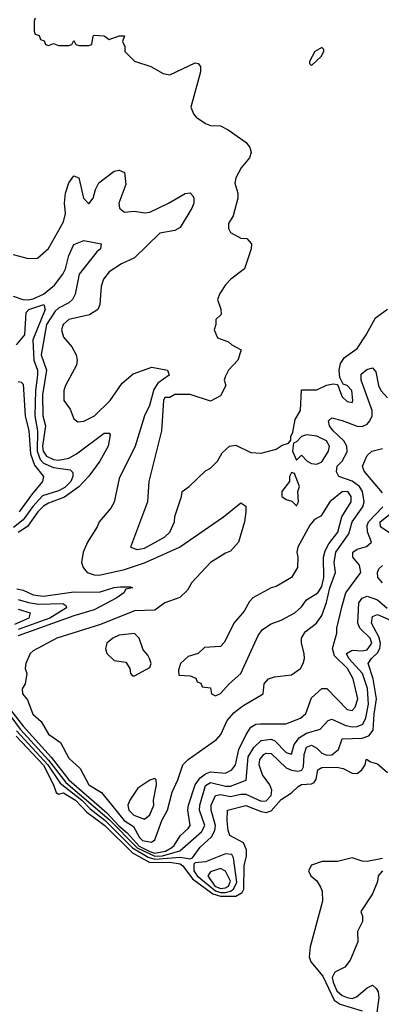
# Model space of a CAD drawing. Header units: inches. Extents: x 2601469 to 2753575, y 449403 to 582909.
# Tile 37 of 256: x 2647276 to 2648705, y 454983 to 458876. Entities that reach past the tile are written whole.
import ezdxf

# ---------------------------------------------------------------- set-up
doc = ezdxf.new("R2010")
doc.units = ezdxf.units.IN
doc.header["$MEASUREMENT"] = 0
doc.layers.add('C6445', color=7, linetype='Continuous')

msp = doc.modelspace()

# ---------------------------------------------------------------- linework, layer by layer
at = {"layer": 'C6445', "color": 4}
for points, elevation in [([(2647338, 458882), (2647334, 458870), (2647334, 458830), (2647338, 458818), (2647352.7, 458812.7), (2647358, 458798), (2647372.7, 458792.7), (2647378, 458778), (2647390, 458774), (2647410, 458782), (2647430, 458774), (2647470, 458774), (2647482, 458778), (2647490, 458794), (2647498, 458778), (2647510, 458774), (2647550, 458774), (2647562, 458778), (2647566, 458810), (2647570, 458814), (2647610, 458812), (2647630, 458798), (2647670, 458811.3), (2647690, 458812), (2647682, 458790), (2647691.3, 458770), (2647692, 458750), (2647730, 458712), (2647794, 458690), (2647842.8, 458662.8), (2647870, 458658), (2647970, 458704.7), (2647982, 458702), (2647991.1, 458691.1), (2647991, 458670), (2647952, 458530), (2647963.6, 458503.6), (2647974, 458490), (2648010, 458464.7), (2648030, 458458), (2648070, 458456), (2648099.8, 458439.8), (2648171.3, 458390), (2648186, 458370), (2648191.3, 458350), (2648184.7, 458330), (2648151.3, 458290), (2648131, 458250), (2648126, 458230), (2648138, 458190), (2648138, 458170), (2648119.6, 458100.4), (2648102, 458070), (2648102, 458050), (2648110, 458034), (2648150, 458012), (2648174, 458010), (2648192, 457990), (2648191.3, 457970), (2648164.7, 457890), (2648111.3, 457850), (2648090, 457828), (2648067.1, 457792.9), (2648058, 457770), (2648071.1, 457731.1), (2648072, 457710), (2648052, 457690), (2648052, 457670), (2648044.7, 457650), (2648058, 457618), (2648102, 457602), (2648114, 457590), (2648152, 457570), (2648138, 457530), (2648102, 457490), (2648090, 457466), (2648084.7, 457450), (2648091.1, 457428.9), (2648070, 457388), (2648030, 457368), (2647950, 457394), (2647890, 457393.2), (2647870, 457382), (2647850, 457382), (2647844, 457370), (2647836.3, 457250), (2647786, 457050), (2647781, 456970), (2647714, 456790), (2647741, 456781), (2647770, 456786.8), (2647848.7, 456830), (2647869, 456850), (2647888.7, 456890), (2647889.1, 456910.9), (2647915.3, 456990), (2647918, 457010), (2647946, 457030), (2648010, 457092), (2648030, 457102), (2648058, 457130), (2648076.4, 457163.6), (2648106, 457190), (2648130, 457194), (2648190, 457164.7), (2648230, 457162), (2648290, 457178), (2648314, 457194), (2648338, 457202), (2648347.3, 457212.7), (2648347.3, 457227.3), (2648355.3, 457244.7), (2648365.2, 457294.8), (2648386, 457330), (2648390, 457412), (2648450, 457412), (2648489.2, 457430.8), (2648515.3, 457435.3), (2648532.7, 457432.7), (2648550, 457384.7), (2648570, 457366), (2648590, 457362), (2648593.2, 457370), (2648588.7, 457410), (2648570, 457428.7), (2648554.6, 457434.6), (2648541.2, 457461.2), (2648539.3, 457490), (2648544.1, 457515.9), (2648560.1, 457539.9), (2648610, 457576), (2648646, 457630), (2648682.7, 457697.3), (2648729.3, 457730.7)], 28), ([(2647250, 457947.3), (2647310, 457932), (2647347.3, 457932.7), (2647390, 457971.3), (2647450, 458076), (2647456.9, 458110), (2647453.7, 458150), (2647457.4, 458190), (2647470, 458231), (2647490, 458258.8), (2647510.3, 458250.3), (2647528.7, 458170), (2647550, 458148.2), (2647566, 458170), (2647575.6, 458204.4), (2647589.6, 458230.4), (2647650, 458277.3), (2647670, 458281), (2647690, 458272), (2647696.3, 458223.7), (2647668.4, 458150), (2647671, 458130), (2647690, 458114.8), (2647730, 458118.4), (2647770, 458112.2), (2647790, 458115.3), (2647864.5, 458150), (2647930, 458188.2), (2647950, 458190.7), (2647959.9, 458179.9), (2647964.9, 458170), (2647964.9, 458150), (2647957, 458130), (2647910, 458054.5), (2647890, 458042.4), (2647830, 458031.3), (2647730, 457934.3), (2647678.8, 457910), (2647630, 457879.3), (2647607.7, 457850), (2647598.8, 457821.2), (2647593.4, 457750), (2647584.9, 457730), (2647551.7, 457708.3), (2647470, 457689.7), (2647448, 457670), (2647441.5, 457650), (2647450, 457620.7), (2647482, 457582), (2647498.8, 457550), (2647504, 457530), (2647500.7, 457510), (2647457.3, 457430), (2647451, 457410), (2647451, 457390), (2647451.3, 457370), (2647475.5, 457335.5), (2647490, 457298), (2647505.8, 457285.8), (2647530, 457288.4), (2647572, 457310), (2647634, 457370), (2647681.4, 457438.6), (2647724.9, 457475.1), (2647798, 457502), (2647861, 457490), (2647867.3, 457470), (2647822, 457438), (2647805.8, 457414.2), (2647789.4, 457350.6), (2647769.1, 457310), (2647732.7, 457190), (2647670, 457062), (2647650, 456968.7), (2647636.1, 456943.9), (2647590.8, 456890), (2647582.8, 456870), (2647544, 456810), (2647527.3, 456770), (2647520.7, 456730), (2647526.8, 456710), (2647542.8, 456690), (2647570, 456680.3), (2647590, 456679.6), (2647690, 456701.5), (2647770, 456727.8), (2647907.3, 456790), (2648082, 456910), (2648150, 456966), (2648170, 456952), (2648170.4, 456930), (2648165.3, 456890), (2648141.6, 456810), (2648110, 456774.5), (2648090, 456767), (2648030.7, 456730), (2647956.3, 456650), (2647939.9, 456620.1), (2647908.5, 456591.5), (2647850, 456569.5), (2647810, 456540.9), (2647730, 456538.3), (2647596, 456484), (2647423, 456430), (2647330, 456380.9), (2647317.3, 456370), (2647301, 456330), (2647298, 456310), (2647304.7, 456290), (2647298, 456250), (2647286, 456230), (2647286.8, 456210), (2647306.6, 456186.6), (2647328.4, 456130), (2647360.7, 456100.7), (2647390, 456050.7), (2647437.7, 456017.8), (2647470, 455956), (2647514.9, 455914.9), (2647550, 455850.4), (2647600.2, 455820.2), (2647688.8, 455710), (2647725.6, 455685.6), (2647750, 455642.7), (2647762.2, 455630), (2647796.6, 455623.3), (2647810, 455633), (2647837.8, 455710), (2647860.4, 455750), (2647878.3, 455821.7), (2647901, 455870), (2647920.7, 455930), (2647942, 455950), (2648053.6, 456030), (2648071.2, 456050), (2648095.6, 456104.4), (2648123.3, 456136.7), (2648157.6, 456162.4), (2648239, 456210), (2648242.7, 456250), (2648259, 456270), (2648282.7, 456277.3), (2648350, 456284.9), (2648386, 456310), (2648397, 456330), (2648402, 456350), (2648400.7, 456370), (2648389.6, 456410), (2648389.6, 456430), (2648404.8, 456455.2), (2648449.6, 456490), (2648470, 456520.5), (2648489, 456571), (2648501.6, 456630), (2648523.9, 456690), (2648518.9, 456730), (2648525.5, 456770), (2648576.5, 456843.5), (2648590.6, 456890), (2648631.8, 456950), (2648637.4, 456970), (2648631.3, 457010), (2648619.3, 457030), (2648590, 457051.4), (2648538, 457070), (2648527.7, 457087.7), (2648531.5, 457110), (2648550, 457130.4), (2648570, 457167.7), (2648568.7, 457190), (2648556.8, 457210), (2648515.1, 457250), (2648500.5, 457270), (2648497, 457290), (2648510, 457301.6), (2648550, 457291.3), (2648610, 457268.1), (2648630, 457266.7), (2648650, 457277), (2648660.4, 457290), (2648668.6, 457310), (2648668.6, 457330), (2648625.3, 457450), (2648625.6, 457474.4), (2648647.7, 457492.3), (2648670, 457499.3), (2648683.7, 457483.7), (2648694, 457430), (2648703.2, 457410), (2648730, 457380.3)], 24), ([(2647250, 457783), (2647289.1, 457769.1), (2647310, 457767.7), (2647330, 457771.6), (2647370, 457790.9), (2647414.3, 457825.7), (2647446.6, 457870), (2647456.9, 457890), (2647470, 457943), (2647490, 457986.7), (2647530, 458003), (2647598, 457990), (2647595.5, 457970), (2647581.6, 457958.4), (2647511.3, 457870), (2647495.6, 457790), (2647484.7, 457770), (2647470, 457756.1), (2647430, 457735.7), (2647416.3, 457723.7), (2647382.8, 457670), (2647361, 457550), (2647382.3, 457490), (2647366.9, 457393.1), (2647367.7, 457310), (2647378.8, 457270), (2647366.6, 457190), (2647369.6, 457169.6), (2647382.8, 457150), (2647410, 457137.1), (2647430, 457134.2), (2647470, 457142), (2647501, 457159), (2647610, 457240.3), (2647630, 457240.7), (2647633.7, 457233.7), (2647625.8, 457190), (2647593.2, 457130), (2647550, 457071.2), (2647510, 457028.5), (2647452.8, 456987.2), (2647390, 456964.4), (2647370, 456952.8), (2647347.5, 456930), (2647307.7, 456872.3), (2647270, 456847.9)], 16), ([(2647263.1, 457590), (2647297, 457630), (2647302.2, 457717.8), (2647312.7, 457730), (2647372, 457750), (2647377, 457730), (2647328, 457610), (2647331.8, 457530), (2647346.2, 457490), (2647347.3, 457470), (2647338.6, 457410), (2647335.5, 457310), (2647346.2, 457250), (2647345.3, 457170), (2647357.4, 457137.4), (2647370, 457122.6), (2647410, 457104.7), (2647475.8, 457095.8), (2647485.8, 457085.8), (2647485.7, 457070), (2647479, 457050), (2647454.2, 457025.8), (2647430, 457012.9), (2647366.9, 456993.1), (2647328.6, 456951.4), (2647290, 456898.2), (2647251.6, 456868.4)], 12), ([(2647270, 457444.7), (2647282, 457442), (2647290, 457434), (2647297.7, 457310), (2647312, 457250), (2647319.1, 457159.1), (2647334.9, 457114.9), (2647370.6, 457070), (2647366.4, 457050), (2647322.3, 456997.7), (2647274.7, 456930)], 8), ([(2648710, 457005.1), (2648638, 457090), (2648631, 457110), (2648650, 457152.4), (2648667.6, 457170), (2648710, 457180.3)], 16), ([(2647199.1, 456199.1), (2647290, 456082.7), (2647400.1, 455960.1), (2647470.1, 455870), (2647620, 455740), (2647668.2, 455688.2), (2647701.2, 455661.2), (2647748.4, 455608.4), (2647790, 455586.2), (2647810, 455580.5), (2647852.3, 455587.7), (2647877.4, 455602.6), (2647886.6, 455610), (2647910, 455648.7), (2647941.6, 455678.4), (2647949.7, 455690.3), (2647940.8, 455750), (2647943.1, 455770), (2647970, 455850.3), (2647990, 455877.6), (2648010, 455894.2), (2648030, 455902.4), (2648090, 455897.1), (2648115.1, 455910), (2648129.5, 455930), (2648141.7, 455990), (2648171.1, 456050), (2648190, 456078), (2648210, 456090.2), (2648227.9, 456092.1), (2648328.1, 456091.9), (2648386.4, 456113.6), (2648407.2, 456132.8), (2648430, 456194), (2648470, 456230.7), (2648490, 456230.7), (2648570, 456147.7), (2648590, 456144.9), (2648602.5, 456157.5), (2648612.8, 456190), (2648594, 456270), (2648571.9, 456310), (2648520.7, 456360.7), (2648512.4, 456390), (2648529.6, 456450), (2648529.7, 456470), (2648550, 456558), (2648565.7, 456610), (2648624.8, 456690), (2648619, 456719), (2648593, 456750), (2648593.3, 456770), (2648610, 456782.3), (2648646.7, 456793.3), (2648666.6, 456810), (2648650.8, 456850.8), (2648650, 456876.3), (2648654.8, 456890), (2648711.1, 456950)], 16), ([(2648754.3, 456834.3), (2648701.6, 456870), (2648701.3, 456890), (2648750.7, 456929.3)], 12), ([(2648709.7, 456649.7), (2648691.6, 456670), (2648689.7, 456690.3), (2648695.8, 456704.2), (2648710, 456717.1)], 12), ([(2647265.2, 456625.3), (2647290, 456620.3), (2647330, 456601.2), (2647370, 456596), (2647490, 456613.2), (2647590, 456612.2), (2647650, 456630.2), (2647672.7, 456632.7), (2647713.7, 456633.7), (2647722, 456630), (2647695.9, 456624.1), (2647687.7, 456610), (2647660.4, 456590), (2647570, 456542.9), (2647490, 456518.5), (2647270, 456439.5)], 16), ([(2647188.5, 456190), (2647278.3, 456070), (2647390, 455948.5), (2647459.1, 455859.1), (2647630, 455713.1), (2647741, 455601), (2647810, 455568), (2647840.5, 455570), (2647909.7, 455590), (2647994.8, 455665.2), (2648008.5, 455690), (2647987.3, 455750), (2647988.5, 455770), (2648010, 455848), (2648030, 455860.2), (2648090, 455845.6), (2648110, 455845.8), (2648171.3, 455868.7), (2648179.4, 455960.6), (2648201.5, 455998.5), (2648230, 456025.3), (2648270, 456030.4), (2648284.2, 456024.2), (2648330, 455978.8), (2648350, 455972), (2648360.7, 456010), (2648382.2, 456037.8), (2648410, 456054.9), (2648464, 456070), (2648495.1, 456104.9), (2648510, 456110.4), (2648565.4, 456085.4), (2648590, 456080.2), (2648610, 456080.8), (2648632.6, 456090), (2648644.7, 456115.3), (2648655.2, 456170), (2648651, 456231), (2648630.5, 456290.5), (2648577.3, 456350), (2648568.4, 456370), (2648590, 456382.3), (2648630, 456380.2), (2648650, 456384.4), (2648667.3, 456410), (2648661.5, 456430), (2648620.5, 456470), (2648612.4, 456490), (2648616.3, 456570), (2648630, 456588.2), (2648650, 456596.4), (2648690, 456581.7), (2648728.8, 456548.8)], 12), ([(2647270, 456583.5), (2647310.8, 456570.8), (2647350, 456565.2), (2647447.3, 456567.3), (2647459.1, 456559.1), (2647460.7, 456550), (2647395.3, 456510), (2647270, 456464.6)], 12), ([(2647270, 456545.5), (2647317.3, 456530), (2647312.7, 456510), (2647255.7, 456484.3)], 8), ([(2647264.1, 456064.1), (2647387.3, 455930), (2647436.6, 455856.6), (2647521.8, 455790), (2647555.3, 455755.3), (2647613.6, 455710), (2647721.5, 455601.5), (2647783.8, 455563.8), (2647810, 455556.2), (2647910, 455564.2), (2647950, 455558.4), (2647958.6, 455561.4), (2647990, 455604.4), (2648034.6, 455645.4), (2648047.6, 455670), (2648049.8, 455690), (2648032.3, 455750), (2648033.5, 455770), (2648050, 455808), (2648070, 455812.3), (2648110, 455804.5), (2648150, 455814), (2648170, 455813), (2648230, 455785.4), (2648250, 455786.9), (2648270, 455808.5), (2648273.3, 455830), (2648264.8, 455850), (2648235.6, 455890), (2648222.6, 455930), (2648225.1, 455950), (2648240.7, 455970), (2648250, 455976), (2648270, 455974.3), (2648330, 455918), (2648350, 455908.1), (2648375.9, 455904.1), (2648391.6, 455908.4), (2648398.5, 455921.5), (2648400.3, 455970), (2648410, 455999.5), (2648430, 456007), (2648450, 455995.3), (2648470, 455975.3), (2648490, 455967.6), (2648510, 455968.9), (2648535.6, 455990), (2648550, 456032.7), (2648630, 456034.3), (2648656.3, 456043.7), (2648673, 456067), (2648677, 456130), (2648686.9, 456190), (2648673.3, 456270), (2648653.7, 456330), (2648666.3, 456350), (2648690, 456372), (2648699.4, 456390), (2648701.8, 456410), (2648695.1, 456435.1), (2648666.9, 456490), (2648670, 456516), (2648690, 456524.4), (2648741.4, 456501.4)], 8), ([(2647262.4, 456042.4), (2647370, 455927.6), (2647410.2, 455850), (2647420.2, 455820.2), (2647430, 455813.4), (2647450, 455819.2), (2647496.6, 455790), (2647541.9, 455741.9), (2647612.5, 455690), (2647721.5, 455581.5), (2647790, 455544), (2647870, 455544.5), (2647910, 455538.7), (2647921.6, 455530), (2647959.2, 455479.2), (2648039.9, 455419.9), (2648070, 455410.8), (2648129.9, 455410.1), (2648155.4, 455424.6), (2648161.5, 455438.5), (2648163.1, 455530), (2648173, 455570), (2648173.1, 455593.1), (2648160.5, 455620.5), (2648107, 455650), (2648099.7, 455670), (2648095.6, 455710), (2648097.2, 455750), (2648170, 455768.2), (2648230, 455744.9), (2648250, 455740.9), (2648270, 455747), (2648310, 455792), (2648350, 455818.7), (2648376.4, 455843.6), (2648390, 455851.7), (2648430, 455854.9), (2648439.7, 455860.3), (2648447.8, 455872.2), (2648455.1, 455910), (2648470, 455919.5), (2648530, 455920.3), (2648554.4, 455914.4), (2648590, 455896.3), (2648610, 455894.8), (2648629, 455910), (2648642, 455930), (2648646, 455950), (2648650, 455950.7), (2648662, 455942), (2648690, 455933.4), (2648730, 455898.8)], 4), ([(2648710, 455559.1), (2648650, 455547.4), (2648630, 455548.5), (2648590, 455561.3), (2648532.8, 455547.2), (2648472.1, 455547.9), (2648430, 455532.7), (2648417.3, 455510), (2648427.3, 455490), (2648450, 455470.7), (2648465.4, 455445.4), (2648471.5, 455430), (2648473.4, 455390), (2648423.7, 455210), (2648420.2, 455170), (2648426.9, 455150), (2648474.5, 455094.5), (2648518.4, 454998.4), (2648543.1, 454983.1), (2648630, 454956.4)], 4), ([(2648710.6, 455510), (2648693, 455490), (2648690, 455468.7), (2648670, 455419), (2648624.7, 455350), (2648630.7, 455330.7), (2648630.8, 455310), (2648611.3, 455270), (2648612, 455230), (2648582.5, 455157.5), (2648561, 455130), (2648522, 455110), (2648511.7, 455088.3), (2648514.5, 455070), (2648530, 455035.3), (2648550, 455017.8), (2648570, 455009.3), (2648590, 455006.2), (2648607.2, 455012.8), (2648650, 455047.7), (2648670, 455058), (2648684.9, 455044.9), (2648692.3, 455032.3), (2648695.8, 455010), (2648688, 454950)], 8)]:
    msp.add_lwpolyline(points, dxfattribs=dict(at, elevation=elevation))
for points, elevation in [([(2648470, 458766), (2648442, 458750), (2648422, 458710), (2648422, 458702), (2648430, 458694), (2648468, 458730), (2648478, 458750), (2648478, 458758)], 32), ([(2648410, 457234), (2648390, 457228), (2648370, 457206), (2648358, 457202), (2648354, 457170), (2648370, 457134), (2648390, 457154), (2648412, 457130), (2648430, 457121), (2648450, 457118.8), (2648470, 457127.7), (2648497.2, 457170), (2648501.2, 457190), (2648488.7, 457210), (2648450, 457229)], 28), ([(2648350, 457086), (2648342, 457070), (2648342, 457050), (2648312, 457010), (2648312, 456990), (2648330, 456978), (2648352, 456972), (2648370, 456954), (2648378, 456970), (2648375.3, 457010), (2648382, 457030), (2648362, 457082)], 28), ([(2648573.2, 457010), (2648550, 457009.2), (2648502, 456970), (2648466.8, 456913.2), (2648441.1, 456898.9), (2648422.5, 456877.5), (2648376, 456790), (2648371.3, 456770), (2648376, 456750), (2648374, 456710), (2648350.3, 456669.6), (2648290, 456634), (2648270, 456629), (2648198, 456590), (2648184.5, 456575.5), (2648163.5, 456536.5), (2648122, 456490), (2648085.4, 456414.6), (2648070, 456398), (2648006, 456394), (2647982, 456370), (2647942, 456358), (2647912, 456330), (2647903.6, 456303.6), (2647904.7, 456284.7), (2647950, 456282), (2647972.7, 456272.7), (2647978, 456258), (2647992.7, 456252.7), (2647998, 456238), (2648030, 456234), (2648034, 456210), (2648050, 456202), (2648070, 456212), (2648104, 456250), (2648150, 456291.3), (2648218.6, 456441.4), (2648235.5, 456464.5), (2648270, 456487.3), (2648310, 456502), (2648364, 456530), (2648390, 456554.8), (2648410, 456582), (2648455.1, 456610), (2648470, 456634), (2648478.7, 456670), (2648477.4, 456750), (2648483.8, 456776.2), (2648497.3, 456802.8), (2648533, 456850), (2648549.5, 456910.5), (2648586.6, 456970), (2648586, 456990)], 28), ([(2647730, 456448.7), (2647670, 456442.7), (2647644.7, 456430), (2647621, 456410), (2647616, 456390), (2647621, 456370), (2647650, 456342), (2647696, 456336), (2647712, 456310), (2647714, 456290), (2647722, 456282), (2647730, 456282), (2647790, 456314), (2647795.3, 456330), (2647788.7, 456350), (2647783.1, 456363.1), (2647764, 456384), (2647748.7, 456430)], 28), ([(2647810, 455875.3), (2647790, 455868.7), (2647742.5, 455837.5), (2647711, 455790), (2647704, 455770), (2647708, 455750), (2647727.3, 455730), (2647770, 455714.8), (2647790, 455731.3), (2647806, 455770), (2647805.2, 455790), (2647817.2, 455850), (2647815.3, 455870)], 28), ([(2648090, 455577.2), (2648010, 455545.7), (2647970, 455542), (2647963.8, 455536.2), (2647963.8, 455510), (2647978, 455490), (2648050, 455431.3), (2648070, 455424.8), (2648090, 455425.4), (2648109.9, 455430.1), (2648121.5, 455438.5), (2648133.8, 455466.2), (2648121.7, 455561.7), (2648115.1, 455575)], 8), ([(2648070, 455519.7), (2648030, 455506), (2648020.2, 455490), (2648047.3, 455450), (2648070, 455441), (2648090, 455443.8), (2648101.1, 455450), (2648109.8, 455470), (2648090, 455509.7)], 12)]:
    msp.add_lwpolyline(points, close=True, dxfattribs=dict(at, elevation=elevation))

doc.saveas('drawing.dxf')
